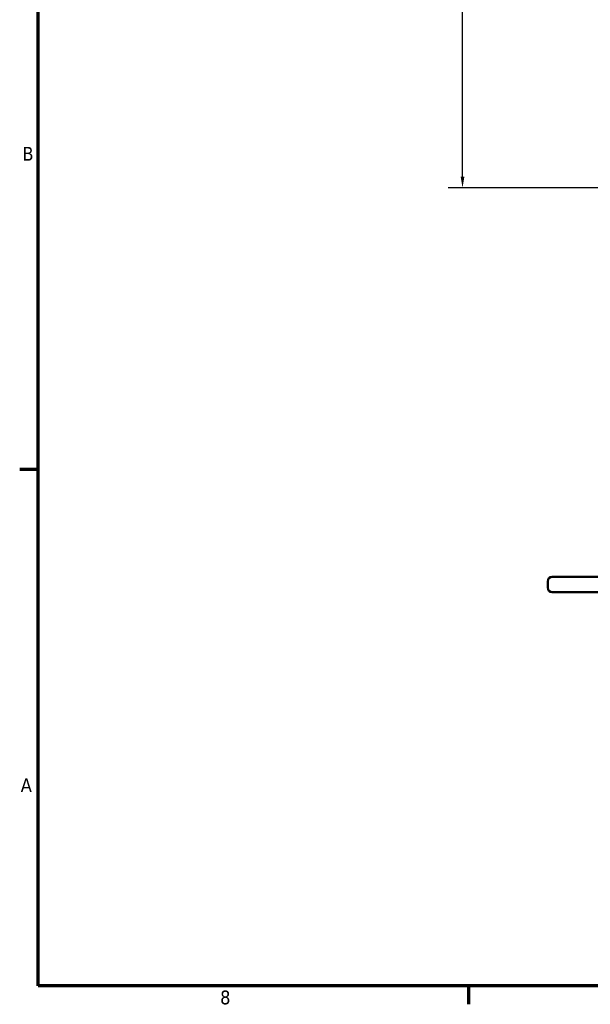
# Model space of a CAD drawing. Header units: inches. Extents: x 1 to 226, y 4 to 143.
# Tile 1 of 81: x 2 to 35, y 6 to 63. Entities that reach past the tile are written whole.
import ezdxf

# ---------------------------------------------------------------- set-up
doc = ezdxf.new("R2010")
doc.units = ezdxf.units.IN
doc.header["$LTSCALE"] = 6.666667
doc.header["$MEASUREMENT"] = 0
for name, color, linetype, lineweight in [('Border (ANSI)', 7, 'Continuous', 70), ('Dimension (ANSI)', 7, 'Continuous', 25), ('Visible (ANSI)', 7, 'Continuous', 50)]:
    doc.layers.add(name, color=color, linetype=linetype, lineweight=lineweight)
doc.styles.add('Note Text (ANSI)', font='tahoma.ttf')
doc.dimstyles.new('Default (ANSI)', dxfattribs={"dimscale": 6.666667, "dimtxt": 0.12, "dimasz": 0.098425, "dimexe": 0.125, "dimexo": 0.0625, "dimgap": 0.031496, "dimtad": 0, "dimtih": 1, "dimtoh": 1, "dimrnd": 1e-08, "dimzin": 4, "dimdsep": 46, "dimtxsty": 'Note Text (ANSI)', "dimcen": 0.09, "dimdle": 0.393701, "dimclrd": 256, "dimclre": 256, "dimclrt": 256, "dimadec": 0, "dimazin": 1, "dimtfac": 1, "dimtofl": 0, "dimtmove": 0, "dimatfit": 3, "dimfxl": 1, "dimtolj": 1, "dimtzin": 4, "dimlwd": -1, "dimlwe": -1, "dimarcsym": 0})

# ---------------------------------------------------------------- blocks, each defined once
blk = doc.blocks.new('Borders Default Border')
at = {"layer": 'Border (ANSI)'}
for p, q in [((0.5, 5.5), (0.34, 5.5)), ((4.25, 1), (4.25, 0.84))]:
    blk.add_line(p, q, dxfattribs=at)
at = {"layer": 'Border (ANSI)', "flags": 128}
blk.add_lwpolyline([(0.5, 1), (0.5, 21), (33.5, 21), (33.5, 1), (0.5, 1)], dxfattribs=at)
at = {"layer": 'Border (ANSI)', "char_height": 0.12, "attachment_point": 7, "style": 'Note Text (ANSI)'}
for s, insert in [('B', (0.3634, 8.19)), ('A', (0.349, 2.69)), ('8', (2.0858, 0.8373))]:
    blk.add_mtext(s, dxfattribs=dict(at, insert=insert))
blk = doc.blocks.new('*D8')
at = {"layer": 'Defpoints', "color": 0, "transparency": 16777216}
for p in [(57.083, 129.625), (27.982, 53.025), (46.355, 53.025)]:
    blk.add_point(p, dxfattribs=at)
at = {"layer": 'Dimension (ANSI)', "transparency": 16777216}
for p, q in [((56.666, 129.625), (27.149, 129.625)), ((27.982, 128.968), (27.982, 91.951)), ((27.982, 53.681), (27.982, 90.698)), ((45.938, 53.025), (27.149, 53.025))]:
    blk.add_line(p, q, dxfattribs=at)
for points in [[(27.873, 128.968), (28.091, 128.968), (27.982, 129.625)], [(27.873, 53.681), (28.091, 53.681), (27.982, 53.025)]]:
    blk.add_solid(points, dxfattribs=at)
at = {"layer": 'Dimension (ANSI)', "transparency": 16777216, "insert": (26.663, 91.741), "char_height": 0.8, "attachment_point": 1, "style": 'Note Text (ANSI)'}
blk.add_mtext('\\A1;76.60', dxfattribs=at)

msp = doc.modelspace()

# ---------------------------------------------------------------- linework, layer by layer
at = {"layer": 'Visible (ANSI)'}
for p, q in [((33.1849, 30.4236), (36.0971, 30.4236)), ((32.9271, 29.8017), (32.9271, 30.1658)), ((36.0971, 29.5439), (33.1849, 29.5439))]:
    msp.add_line(p, q, dxfattribs=at)
for centre, start, end in [((33.1849, 30.1658), 90, 180), ((33.1849, 29.8017), 180, 270)]:
    msp.add_arc(centre, 0.2578, start, end, dxfattribs=at)

# ---------------------------------------------------------------- block references
at = {"xscale": 6.666666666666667, "yscale": 6.666666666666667, "zscale": 6.666666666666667}
msp.add_blockref('Borders Default Border', (0, 0), dxfattribs=at)

# ---------------------------------------------------------------- dimensions: what is measured, and where the dimension line sits
at = {"layer": 'Dimension (ANSI)'}
dim = msp.add_linear_dim(base=(27.9819, 53.0246), p1=(57.0828, 129.6246), p2=(46.3546, 53.0246), angle=90, dimstyle='Default (ANSI)', override={"dimgap": 0.031496, "dimdec": 2, "dimtol": 0, "dimlim": 0, "dimtp": 0, "dimtm": 0, "dimtdec": 2, "dimatfit": 1}, dxfattribs=at)
dim.commit()
dim.dimension.update_dxf_attribs({"geometry": '*D8', "text_midpoint": (27.9819, 91.3246), "dimtype": 160})

doc.saveas('drawing.dxf')
